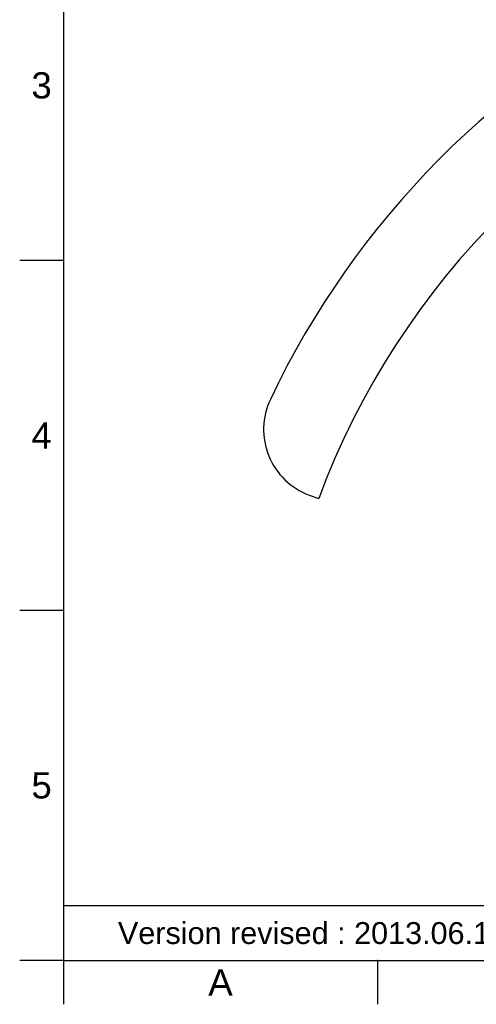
# Model space of a CAD drawing. Header units: millimetres. Extents: x 3504 to 4464, y 353 to 864.
# Tile 1 of 12: x 3504 to 3556, y 353 to 466. Entities that reach past the tile are written whole.
import ezdxf

# ---------------------------------------------------------------- set-up
doc = ezdxf.new("R2010")
doc.units = ezdxf.units.MM
doc.header["$LTSCALE"] = 0.1
doc.layers.add('FORM', color=7, linetype='Continuous')
doc.layers.add('TEXT', color=2, linetype='Continuous')
doc.styles.get("Standard").update_dxf_attribs({"font": 'arial_0.ttf'})

msp = doc.modelspace()

# ---------------------------------------------------------------- linework, layer by layer
msp.add_line((3537.07844, 411.32989), (3538.15611, 410.92963))
at = {"linetype": 'Continuous'}
for centre, radius, start, end in [((3622.5248, 379.59395), 99.5, 115.8366389, 154.6084469), ((3622.5248, 379.59395), 90, 109.7592489, 159.6243184), ((3539.86384, 418.82933), 8, 154.6084469, 249.6243184)]:
    msp.add_arc(centre, radius, start, end, dxfattribs=at)
at = {"layer": 'FORM'}
for p, q in [((3509.0006, 558.13239), (3509.0006, 358.13239)), ((3509.0006, 438.13239), (3504.0006, 438.13239)), ((3509.0006, 398.13239), (3504.0006, 398.13239)), ((3509.0006, 358.13239), (3504.0006, 358.13239)), ((3509.0006, 358.13239), (3796.0006, 358.13239)), ((3509.0006, 358.13239), (3509.0006, 353.13239)), ((3509.0006, 358.13239), (3534.0006, 358.13239)), ((3544.8756, 358.13239), (3544.8756, 353.13239))]:
    msp.add_line(p, q, dxfattribs=at)
msp.add_lwpolyline([(3509.0006, 358.13239), (3569.0006, 358.13239), (3569.0006, 364.38239), (3509.0006, 364.38239)], close=True, dxfattribs=at)
for p in [(3509.0006, 438.13239), (3509.0006, 398.13239), (3544.8756, 358.13239)]:
    msp.add_point(p, dxfattribs=at)

# ---------------------------------------------------------------- texts
at = {"layer": 'FORM', "char_height": 3, "attachment_point": 5}
for s, width, insert in [('3', 40, (3506.5006, 458.13239)), ('4', 40, (3506.5006, 418.13239)), ('5', 40, (3506.5006, 378.13239)), ('A', 5, (3526.9381, 355.63239))]:
    msp.add_mtext_dynamic_manual_height_columns(s, width=width, gutter_width=12.5, heights=[0], dxfattribs=dict(at, insert=insert))
at = {"layer": 'TEXT', "insert": (3539.0006, 361.25739), "char_height": 2.5, "attachment_point": 5}
msp.add_mtext_dynamic_manual_height_columns('Version revised : 2013.06.18-1', width=60, gutter_width=12.5, heights=[0], dxfattribs=at)

doc.saveas('drawing.dxf')
